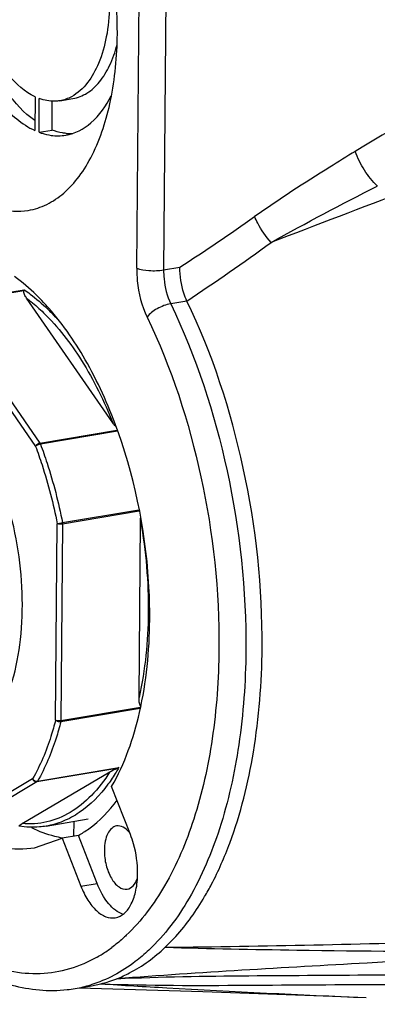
# Model space of a CAD drawing. Header units: millimetres. Extents: x 12 to 2508, y 25 to 1770.
# Tile 35 of 53: x 2166 to 2184, y 629 to 680. Entities that reach past the tile are written whole.
import ezdxf

# ---------------------------------------------------------------- set-up
doc = ezdxf.new("R2010")
doc.units = ezdxf.units.MM
for name, color, linetype in [('CABLE_PBL77', 7, 'Continuous'), ('COVER_J_ABL73', 7, 'Continuous'), ('COVER_J_PBL75', 7, 'Continuous'), ('new_view_8_VBL72', 7, 'Continuous'), ('PLATE_J_PBL74', 7, 'Continuous')]:
    doc.layers.add(name, color=color, linetype=linetype)

# ---------------------------------------------------------------- blocks, each defined once
blk = doc.blocks.new('PLATE_J_PBL74', base_point=(3046.832, 1114.21))
at = {"layer": 'PLATE_J_PBL74', "color": 7}
for p, q in [((3012.017, 1119.892), (3012.003, 1118.158)), ((3012.222, 1118.066), (3012.237, 1119.8)), ((3013.296, 1119.689), (3013.965, 1119.802)), ((3012.891, 1118.179), (3012.904, 1119.684)), ((3012.222, 1118.066), (3012.891, 1118.179)), ((3014.009, 1082.567), (3014.002, 1081.808))]:
    blk.add_line(p, q, dxfattribs=at)
for centre, radius, start, end in [((3013.866, 1120.523), 2.53, 264.4299, 267.9255), ((3013.863, 1120.448), 2.455, 267.928, 272.3113)]:
    blk.add_arc(centre, radius, start, end, dxfattribs=at)
for points, knots in [([(3007.521, 1128.052), (3007.527, 1126.984), (3007.764, 1124.868), (3008.687, 1121.957), (3010.053, 1119.606), (3011.335, 1118.465), (3012.003, 1118.158)], [0, 0, 0, 0, 0.283583, 0.560884, 0.804968, 1, 1, 1, 1]), ([(3012.004, 1118.663), (3011.447, 1119.062), (3010.412, 1120.197), (3008.84, 1123.146), (3008.278, 1125.806), (3008.203, 1127.628)], [0, 0, 0, 0, 0.206165, 0.452074, 1, 1, 1, 1]), ([(3012.017, 1119.892), (3011.496, 1120.137), (3010.497, 1121.034), (3009.429, 1122.875), (3008.705, 1125.15), (3008.516, 1126.804), (3008.509, 1127.639)], [0, 0, 0, 0, 0.195502, 0.439562, 0.716538, 1, 1, 1, 1]), ([(3015.853, 1124.567), (3015.839, 1124.034), (3015.738, 1123.021), (3015.28, 1121.351), (3014.54, 1120.241), (3013.891, 1119.894)], [0, 0, 0, 0, 0.305723, 0.578024, 1, 1, 1, 1]), ([(3013.965, 1119.802), (3014.221, 1119.845), (3014.743, 1120.054), (3015.392, 1120.666), (3015.908, 1121.53), (3016.142, 1122.205), (3016.238, 1122.573)], [0, 0, 0, 0, 0.206305, 0.434544, 0.697952, 1, 1, 1, 1]), ([(3013.296, 1119.689), (3013.21, 1119.674), (3012.854, 1119.639), (3012.491, 1119.707), (3012.237, 1119.8)], [0, 0, 0, 0, 0.243119, 1, 1, 1, 1]), ([(3013.595, 1117.914), (3014.071, 1117.994), (3015.066, 1118.523), (3015.673, 1119.43), (3015.933, 1119.948)], [0, 0, 0, 0, 0.454862, 1, 1, 1, 1]), ([(3012.222, 1118.066), (3012.273, 1118.047), (3012.476, 1117.976), (3012.685, 1117.927), (3012.843, 1117.905)], [0, 0, 0, 0, 0.256528, 1, 1, 1, 1]), ([(3013.62, 1118.005), (3013.559, 1118.011), (3013.311, 1118.044), (3013.068, 1118.112), (3012.891, 1118.179)], [0, 0, 0, 0, 0.243645, 1, 1, 1, 1])]:
    blk.add_open_spline(points, degree=3, knots=knots, dxfattribs=at)
for points in [[(3013.891, 1119.894), (3013.706, 1119.795), (3013.503, 1119.724), (3013.296, 1119.689)], [(3012.843, 1117.905), (3013.091, 1117.871), (3013.348, 1117.872), (3013.595, 1117.914)]]:
    blk.add_open_spline(points, degree=3, dxfattribs=at)
blk = doc.blocks.new('COVER_J_PBL75', base_point=(3038.922, 1113.904))
at = {"layer": 'COVER_J_PBL75', "color": 2}
for p, q in [((3017.25, 1111.062), (3017.465, 1136.145)), ((3018.85, 1136.056), (3018.635, 1110.974)), ((3018.635, 1110.974), (3019.471, 1111.115)), ((3019.839, 1109.373), (3019.002, 1109.232)), ((3014.376, 1079.235), (3015.212, 1079.376))]:
    blk.add_line(p, q, dxfattribs=at)
at = {"layer": 'COVER_J_PBL75', "color": 7}
for p, q in [((3012.717, 1108.989), (3012.702, 1109.007)), ((3012.722, 1109.01), (3012.708, 1109.027)), ((3016.928, 1081.895), (3015.961, 1084.368)), ((3014.246, 1081.849), (3013.409, 1081.708)), ((3015.212, 1079.376), (3014.246, 1081.849)), ((3011.997, 1081.214), (3013.409, 1081.708)), ((3013.409, 1081.708), (3014.376, 1079.235)), ((3014.916, 1074.101), (3015.411, 1074.204)), ((3014.08, 1073.96), (3014.916, 1074.101))]:
    blk.add_line(p, q, dxfattribs=at)
blk.add_lwpolyline([(3014.287, 1073.995), (3020.651, 1073.812), (3027.327, 1073.566), (3029.058, 1073.492)], dxfattribs=at)
at = {"layer": 'COVER_J_PBL75', "color": 2}
for centre, radius, start, end in [((2946.38, 1223.278), 133.876, 303.09042, 305.07757), ((2942.236, 1225.357), 139.551, 303.78587, 305.95183), ((3011.64, 1081.817), 7.189, 299.8532, 302.2514), ((3011.416, 1082.165), 7.603, 302.2735, 306.7632), ((3012.998, 1080.371), 6.502, 279.5748, 286.9078)]:
    blk.add_arc(centre, radius, start, end, dxfattribs=at)
at = {"layer": 'COVER_J_PBL75', "color": 7}
for centre, radius, start, end in [((3003.259, 1100.673), 12.612, 41.4839, 43.1674), ((2990.985, 1093.166), 26.936, 359.5259, 2.5966), ((3013.8, 1080.629), 6.624, 284.0688, 291.5113), ((3012.886, 1081.045), 7.185, 276.2714, 279.5627)]:
    blk.add_arc(centre, radius, start, end, dxfattribs=at)
at = {"layer": 'COVER_J_PBL75', "color": 2}
for points, knots in [([(3074.168, 1140.635), (3066.462, 1136.992), (3054.919, 1131.427), (3039.708, 1123.539), (3032.199, 1119.318), (3028.503, 1117.079)], [0, 0, 0, 0, 0.497517, 0.747775, 1, 1, 1, 1]), ([(3079.782, 1134.356), (3070.576, 1130.603), (3056.734, 1125.019), (3038.173, 1117.754), (3028.843, 1114.178), (3024.166, 1112.388)], [0, 0, 0, 0, 0.498756, 0.748767, 1, 1, 1, 1]), ([(3028.503, 1117.079), (3028.064, 1116.813), (3026.309, 1115.735), (3024.583, 1114.607), (3023.317, 1113.717)], [0, 0, 0, 0, 0.248739, 1, 1, 1, 1]), ([(3029.637, 1115.296), (3029.382, 1115.535), (3028.941, 1116.1), (3028.619, 1116.739), (3028.503, 1117.079)], [0, 0, 0, 0, 0.493277, 1, 1, 1, 1]), ([(3024.166, 1112.388), (3023.9, 1112.69), (3023.595, 1113.128), (3023.365, 1113.603), (3023.317, 1113.717)], [0, 0, 0, 0, 0.764679, 1, 1, 1, 1]), ([(3017.25, 1111.062), (3017.249, 1110.845), (3017.291, 1109.984), (3017.507, 1109.125), (3017.786, 1108.544)], [0, 0, 0, 0, 0.25231, 1, 1, 1, 1]), ([(3017.25, 1111.062), (3017.448, 1110.98), (3017.921, 1110.923), (3018.388, 1110.932), (3018.635, 1110.974)], [0, 0, 0, 0, 0.461159, 1, 1, 1, 1]), ([(3018.635, 1110.974), (3018.634, 1110.821), (3018.663, 1110.226), (3018.811, 1109.632), (3019.002, 1109.232)], [0, 0, 0, 0, 0.256388, 1, 1, 1, 1]), ([(3019.002, 1109.232), (3018.756, 1109.191), (3018.312, 1109.012), (3017.913, 1108.727), (3017.786, 1108.544)], [0, 0, 0, 0, 0.528306, 1, 1, 1, 1]), ([(3019.002, 1109.232), (3020.31, 1106.503), (3022.231, 1100.616), (3022.896, 1094.469), (3022.869, 1091.364)], [0, 0, 0, 0, 0.493573, 1, 1, 1, 1]), ([(3017.786, 1108.544), (3019.037, 1105.933), (3020.874, 1100.302), (3021.51, 1094.422), (3021.485, 1091.452)], [0, 0, 0, 0, 0.493573, 1, 1, 1, 1]), ([(3021.485, 1091.452), (3021.471, 1089.904), (3021.262, 1086.937), (3020.352, 1082.805), (3018.899, 1079.337), (3017.493, 1077.44), (3016.712, 1076.702)], [0, 0, 0, 0, 0.29299, 0.56067, 0.796758, 1, 1, 1, 1]), ([(3022.869, 1091.364), (3022.855, 1089.745), (3022.637, 1086.643), (3021.685, 1082.324), (3020.166, 1078.698), (3018.697, 1076.715), (3017.88, 1075.944)], [0, 0, 0, 0, 0.29299, 0.560671, 0.796758, 1, 1, 1, 1]), ([(3015.218, 1075.581), (3014.769, 1075.324), (3013.818, 1074.91), (3012.279, 1074.659), (3010.694, 1074.796), (3008.479, 1075.512), (3005.753, 1077.429), (3004.01, 1079.54), (3003.177, 1080.755)], [0, 0, 0, 0, 0.107685, 0.213189, 0.321054, 0.435385, 0.693662, 1, 1, 1, 1]), ([(3016.712, 1076.702), (3016.652, 1076.646), (3016.413, 1076.426), (3016.161, 1076.219), (3015.967, 1076.074)], [0, 0, 0, 0, 0.254203, 1, 1, 1, 1]), ([(3017.88, 1075.944), (3017.656, 1075.732), (3016.77, 1074.972), (3015.712, 1074.4), (3014.889, 1074.15)], [0, 0, 0, 0, 0.263465, 1, 1, 1, 1]), ([(3016.229, 1074.467), (3018.49, 1074.573), (3023.056, 1074.632), (3029.944, 1074.655), (3036.901, 1074.754), (3046.22, 1074.978), (3057.88, 1075.378), (3067.207, 1075.767), (3071.871, 1075.972)], [0, 0, 0, 0, 0.121939, 0.246049, 0.371262, 0.496887, 0.74843, 1, 1, 1, 1]), ([(3018.716, 1076.084), (3020.977, 1076.022), (3030.027, 1075.839), (3039.08, 1075.836), (3045.87, 1075.857)], [0, 0, 0, 0, 0.249802, 1, 1, 1, 1]), ([(3033.374, 1075.499), (3031.952, 1075.425), (3026.235, 1075.123), (3020.52, 1074.78), (3016.229, 1074.467)], [0, 0, 0, 0, 0.248674, 1, 1, 1, 1]), ([(3015.411, 1074.204), (3016.538, 1074.13), (3021.086, 1073.856), (3025.637, 1073.644), (3029.059, 1073.493)], [0, 0, 0, 0, 0.248074, 1, 1, 1, 1]), ([(3015.411, 1074.204), (3017.895, 1074.112), (3022.823, 1074.12), (3030.167, 1074.192), (3037.438, 1074.146), (3047.086, 1073.987), (3059.136, 1073.656), (3068.772, 1073.323), (3073.59, 1073.148)], [0, 0, 0, 0, 0.128154, 0.253964, 0.37863, 0.502951, 0.751433, 1, 1, 1, 1])]:
    blk.add_open_spline(points, degree=3, knots=knots, dxfattribs=at)
at = {"layer": 'COVER_J_PBL75', "color": 7}
for points, knots in [([(3016.253, 1123.12), (3016.271, 1125.201), (3015.839, 1128.315), (3014.481, 1132.098), (3013.542, 1133.802), (3013.013, 1134.558)], [0, 0, 0, 0, 0.518552, 0.770001, 1, 1, 1, 1]), ([(3003.094, 1128.626), (3003.078, 1126.755), (3003.429, 1123.945), (3004.541, 1120.459), (3005.648, 1118.144), (3006.972, 1116.241), (3008.455, 1114.844), (3010.046, 1114.032), (3011.166, 1113.955), (3011.668, 1114.04)], [0, 0, 0, 0, 0.30276, 0.451685, 0.591051, 0.716293, 0.824873, 0.917564, 1, 1, 1, 1]), ([(3011.668, 1114.04), (3011.996, 1114.095), (3012.658, 1114.313), (3013.552, 1114.925), (3014.34, 1115.8), (3015.274, 1117.358), (3016.048, 1119.837), (3016.243, 1121.976), (3016.253, 1123.12)], [0, 0, 0, 0, 0.091528, 0.188405, 0.29472, 0.412806, 0.685433, 1, 1, 1, 1]), ([(3019.839, 1109.373), (3019.776, 1109.503), (3019.558, 1110.059), (3019.467, 1110.663), (3019.471, 1111.115)], [0, 0, 0, 0, 0.241813, 1, 1, 1, 1]), ([(3012.458, 1109.301), (3012.338, 1109.428), (3011.87, 1109.907), (3011.358, 1110.344), (3010.956, 1110.631)], [0, 0, 0, 0, 0.261577, 1, 1, 1, 1]), ([(3023.705, 1091.505), (3023.732, 1094.61), (3023.067, 1100.757), (3021.146, 1106.644), (3019.838, 1109.373)], [0, 0, 0, 0, 0.506428, 1, 1, 1, 1]), ([(3017.894, 1094.387), (3017.769, 1097.166), (3016.991, 1101.259), (3014.881, 1106.077), (3013.49, 1108.139), (3012.722, 1109.01)], [0, 0, 0, 0, 0.530314, 0.778853, 1, 1, 1, 1]), ([(3015.961, 1084.368), (3016.641, 1085.544), (3017.62, 1088.387), (3017.907, 1091.347), (3017.921, 1092.943)], [0, 0, 0, 0, 0.459677, 1, 1, 1, 1]), ([(3022.042, 1081.455), (3022.605, 1082.968), (3023.428, 1086.3), (3023.69, 1089.711), (3023.705, 1091.505)], [0, 0, 0, 0, 0.473752, 1, 1, 1, 1]), ([(3014.246, 1081.849), (3014.432, 1081.95), (3015.196, 1082.432), (3015.831, 1083.101), (3016.241, 1083.656)], [0, 0, 0, 0, 0.234859, 1, 1, 1, 1]), ([(3016.214, 1082.333), (3016.122, 1082.318), (3015.93, 1082.216), (3015.734, 1081.927), (3015.612, 1081.537), (3015.585, 1081.242), (3015.584, 1081.085)], [0, 0, 0, 0, 0.187128, 0.411103, 0.684496, 1, 1, 1, 1]), ([(3016.879, 1081.991), (3016.789, 1082.103), (3016.599, 1082.289), (3016.327, 1082.352), (3016.214, 1082.333)], [0, 0, 0, 0, 0.557924, 1, 1, 1, 1]), ([(3008.714, 1081.849), (3009.233, 1081.569), (3010.305, 1081.153), (3011.463, 1081.125), (3011.997, 1081.214)], [0, 0, 0, 0, 0.521242, 1, 1, 1, 1]), ([(3013.422, 1081.712), (3013.291, 1081.734), (3012.749, 1081.848), (3012.227, 1082.047), (3011.85, 1082.234)], [0, 0, 0, 0, 0.241058, 1, 1, 1, 1]), ([(3017.297, 1079.877), (3017.301, 1080.394), (3017.206, 1081.086), (3016.99, 1081.738), (3016.928, 1081.895)], [0, 0, 0, 0, 0.753478, 1, 1, 1, 1]), ([(3020.748, 1078.694), (3020.871, 1078.904), (3021.364, 1079.794), (3021.773, 1080.73), (3022.042, 1081.455)], [0, 0, 0, 0, 0.239442, 1, 1, 1, 1]), ([(3015.584, 1081.085), (3015.581, 1080.827), (3015.644, 1080.323), (3015.898, 1079.665), (3016.258, 1079.184), (3016.618, 1079.055), (3016.762, 1079.079)], [0, 0, 0, 0, 0.304401, 0.593492, 0.827238, 1, 1, 1, 1]), ([(3002.972, 1080.652), (3003.684, 1079.578), (3005.187, 1077.642), (3007.834, 1075.362), (3010.697, 1073.99), (3012.724, 1073.799), (3013.671, 1073.903)], [0, 0, 0, 0, 0.291755, 0.5518, 0.784354, 1, 1, 1, 1]), ([(3016.15, 1077.607), (3016.318, 1077.635), (3016.667, 1077.82), (3017.023, 1078.346), (3017.246, 1079.055), (3017.295, 1079.591), (3017.297, 1079.877)], [0, 0, 0, 0, 0.187136, 0.411118, 0.684496, 1, 1, 1, 1]), ([(3014.376, 1079.235), (3014.474, 1078.984), (3014.696, 1078.529), (3015.129, 1077.978), (3015.62, 1077.632), (3015.99, 1077.58), (3016.15, 1077.607)], [0, 0, 0, 0, 0.314581, 0.586592, 0.810706, 1, 1, 1, 1]), ([(3016.56, 1077.781), (3016.267, 1077.874), (3015.691, 1078.364), (3015.359, 1079), (3015.212, 1079.376)], [0, 0, 0, 0, 0.432435, 1, 1, 1, 1]), ([(3016.762, 1079.079), (3016.878, 1079.098), (3017.12, 1079.254), (3017.238, 1079.501), (3017.286, 1079.641)], [0, 0, 0, 0, 0.440423, 1, 1, 1, 1]), ([(3018.716, 1076.084), (3018.906, 1076.264), (3019.677, 1077.056), (3020.321, 1077.967), (3020.748, 1078.694)], [0, 0, 0, 0, 0.236517, 1, 1, 1, 1]), ([(3018.716, 1076.084), (3023.816, 1076.14), (3033.968, 1076.375), (3054.158, 1076.956), (3069.253, 1077.318), (3079.295, 1077.511)], [0, 0, 0, 0, 0.252477, 0.502735, 1, 1, 1, 1]), ([(3016.229, 1074.467), (3016.452, 1074.554), (3017.355, 1074.967), (3018.168, 1075.567), (3018.716, 1076.084)], [0, 0, 0, 0, 0.240788, 1, 1, 1, 1])]:
    blk.add_open_spline(points, degree=3, knots=knots, dxfattribs=at)
at = {"layer": 'COVER_J_PBL75', "color": 2}
blk.add_open_spline([(3024.166, 1112.388), (3025.969, 1113.392), (3027.796, 1114.354), (3029.634, 1115.295)], degree=3, dxfattribs=at)
blk = doc.blocks.new('CABLE_PBL77', base_point=(2998.349, 1095.022))
at = {"layer": 'CABLE_PBL77', "color": 2}
for p, q in [((3007.279, 1109.246), (3011.461, 1109.951)), ((3011.438, 1109.9), (3007.318, 1109.206)), ((3007.318, 1109.206), (3012.264, 1102.059)), ((3007.094, 1109.034), (3012.04, 1101.887)), ((3012.264, 1102.059), (3016.232, 1102.728)), ((3016.253, 1102.666), (3012.294, 1101.999)), ((3013.432, 1097.958), (3017.368, 1098.621)), ((3017.384, 1098.549), (3013.439, 1097.884)), ((3013.075, 1087.783), (3013.162, 1097.902)), ((3013.439, 1097.884), (3013.352, 1087.765)), ((3013.352, 1087.765), (3017.44, 1088.454)), ((3012.146, 1084.633), (3016.327, 1085.338)), ((3016.234, 1085.294), (3012.114, 1084.599)), ((3011.894, 1084.761), (3006.861, 1081.789)), ((3012.114, 1084.599), (3007.082, 1081.627))]:
    blk.add_line(p, q, dxfattribs=at)
at = {"layer": 'CABLE_PBL77', "color": 7}
for p, q in [((3016.025, 1103.101), (3011.585, 1109.517)), ((3017.37, 1088.959), (3017.448, 1098.043)), ((3017.428, 1088.386), (3013.344, 1087.698)), ((3011.353, 1082.456), (3015.871, 1085.124)), ((3012.584, 1082.327), (3014.758, 1082.694))]:
    blk.add_line(p, q, dxfattribs=at)
for points, knots in [([(3011.585, 1109.517), (3011.543, 1109.578), (3011.485, 1109.673), (3011.437, 1109.802), (3011.427, 1109.871), (3011.438, 1109.9)], [0, 0, 0, 0, 0.532911, 0.77892, 1, 1, 1, 1]), ([(3011.461, 1109.951), (3011.459, 1109.947), (3011.45, 1109.931), (3011.443, 1109.914), (3011.438, 1109.9)], [0, 0, 0, 0, 0.211763, 1, 1, 1, 1]), ([(3017.446, 1088.496), (3017.409, 1088.563), (3017.378, 1088.722), (3017.37, 1088.878), (3017.37, 1088.959)], [0, 0, 0, 0, 0.487634, 1, 1, 1, 1]), ([(3015.871, 1085.124), (3015.894, 1085.138), (3016.011, 1085.203), (3016.133, 1085.26), (3016.234, 1085.294)], [0, 0, 0, 0, 0.205346, 1, 1, 1, 1]), ([(3011.202, 1082.321), (3011.191, 1082.327), (3011.211, 1082.358), (3011.225, 1082.368), (3011.23, 1082.373)], [0, 0, 0, 0, 0.627899, 1, 1, 1, 1]), ([(3012.584, 1082.327), (3012.471, 1082.308), (3012.015, 1082.25), (3011.55, 1082.268), (3011.208, 1082.319)], [0, 0, 0, 0, 0.247871, 1, 1, 1, 1]), ([(3011.23, 1082.373), (3011.238, 1082.379), (3011.278, 1082.41), (3011.32, 1082.436), (3011.353, 1082.456)], [0, 0, 0, 0, 0.215244, 1, 1, 1, 1])]:
    blk.add_open_spline(points, degree=3, knots=knots, dxfattribs=at)
at = {"layer": 'CABLE_PBL77', "color": 2}
for points, knots in [([(3011.461, 1109.951), (3011.564, 1109.88), (3011.985, 1109.578), (3012.378, 1109.237), (3012.66, 1108.963)], [0, 0, 0, 0, 0.240256, 1, 1, 1, 1]), ([(3011.585, 1109.517), (3011.659, 1109.461), (3011.961, 1109.225), (3012.247, 1108.969), (3012.455, 1108.767)], [0, 0, 0, 0, 0.24279, 1, 1, 1, 1]), ([(3012.455, 1108.767), (3013.207, 1108.038), (3014.586, 1106.237), (3015.58, 1104.213), (3016.025, 1103.101)], [0, 0, 0, 0, 0.466554, 1, 1, 1, 1]), ([(3012.66, 1108.963), (3012.717, 1108.908), (3012.945, 1108.681), (3013.163, 1108.444), (3013.323, 1108.26)], [0, 0, 0, 0, 0.244813, 1, 1, 1, 1]), ([(3012.04, 1101.887), (3012.048, 1101.908), (3012.1, 1101.989), (3012.191, 1102.047), (3012.264, 1102.059)], [0, 0, 0, 0, 0.23148, 1, 1, 1, 1]), ([(3012.294, 1101.999), (3012.245, 1101.991), (3012.156, 1101.961), (3012.071, 1101.917), (3012.04, 1101.887)], [0, 0, 0, 0, 0.537135, 1, 1, 1, 1]), ([(3012.04, 1101.887), (3012.159, 1101.569), (3012.613, 1100.265), (3012.96, 1098.924), (3013.162, 1097.902)], [0, 0, 0, 0, 0.24562, 1, 1, 1, 1]), ([(3012.294, 1101.999), (3012.415, 1101.677), (3012.876, 1100.354), (3013.227, 1098.994), (3013.432, 1097.958)], [0, 0, 0, 0, 0.24562, 1, 1, 1, 1]), ([(3007.911, 1086.033), (3008.354, 1086.177), (3009.239, 1086.733), (3010.226, 1088.08), (3010.934, 1089.868), (3011.334, 1092.005), (3011.408, 1094.37), (3011.152, 1096.827), (3010.58, 1099.227), (3009.99, 1100.752), (3009.644, 1101.468)], [0, 0, 0, 0, 0.082783, 0.178925, 0.292196, 0.421582, 0.563078, 0.710974, 0.858776, 1, 1, 1, 1]), ([(3017.448, 1098.043), (3017.722, 1096.486), (3017.99, 1093.439), (3017.693, 1090.384), (3017.37, 1088.959)], [0, 0, 0, 0, 0.519603, 1, 1, 1, 1]), ([(3013.162, 1097.902), (3013.179, 1097.907), (3013.268, 1097.928), (3013.359, 1097.946), (3013.432, 1097.958)], [0, 0, 0, 0, 0.194302, 1, 1, 1, 1]), ([(3013.439, 1097.884), (3013.389, 1097.876), (3013.296, 1097.874), (3013.201, 1097.885), (3013.162, 1097.902)], [0, 0, 0, 0, 0.538488, 1, 1, 1, 1]), ([(3013.075, 1087.783), (3013.003, 1087.503), (3012.704, 1086.462), (3012.286, 1085.452), (3011.894, 1084.761)], [0, 0, 0, 0, 0.266587, 1, 1, 1, 1]), ([(3013.344, 1087.698), (3013.271, 1087.414), (3012.968, 1086.359), (3012.543, 1085.334), (3012.146, 1084.633)], [0, 0, 0, 0, 0.266588, 1, 1, 1, 1]), ([(3013.075, 1087.783), (3013.115, 1087.766), (3013.209, 1087.755), (3013.303, 1087.757), (3013.352, 1087.765)], [0, 0, 0, 0, 0.461153, 1, 1, 1, 1]), ([(3013.344, 1087.697), (3013.271, 1087.685), (3013.167, 1087.708), (3013.09, 1087.766), (3013.075, 1087.783)], [0, 0, 0, 0, 0.770088, 1, 1, 1, 1]), ([(3016.327, 1085.338), (3016.284, 1085.262), (3016.111, 1084.967), (3015.922, 1084.682), (3015.771, 1084.478)], [0, 0, 0, 0, 0.256527, 1, 1, 1, 1]), ([(3015.871, 1085.124), (3015.595, 1084.685), (3014.997, 1083.896), (3013.889, 1082.992), (3012.649, 1082.478), (3011.777, 1082.42), (3011.353, 1082.456)], [0, 0, 0, 0, 0.281421, 0.534174, 0.768677, 1, 1, 1, 1]), ([(3012.114, 1084.599), (3012.069, 1084.592), (3011.965, 1084.624), (3011.907, 1084.712), (3011.894, 1084.761)], [0, 0, 0, 0, 0.475084, 1, 1, 1, 1]), ([(3015.771, 1084.478), (3015.36, 1083.922), (3014.642, 1083.18), (3013.484, 1082.551), (3012.884, 1082.378), (3012.584, 1082.327)], [0, 0, 0, 0, 0.527812, 0.767911, 1, 1, 1, 1])]:
    blk.add_open_spline(points, degree=3, knots=knots, dxfattribs=at)
at = {"layer": 'CABLE_PBL77', "color": 7}
for points in [[(3016.167, 1102.924), (3016.115, 1102.979), (3016.068, 1103.039), (3016.025, 1103.101)], [(3017.448, 1098.043), (3017.449, 1098.103), (3017.452, 1098.164), (3017.458, 1098.225)], [(3017.472, 1088.459), (3017.462, 1088.47), (3017.454, 1088.483), (3017.446, 1088.496)], [(3016.327, 1085.338), (3016.298, 1085.32), (3016.267, 1085.304), (3016.234, 1085.294)]]:
    blk.add_open_spline(points, degree=3, dxfattribs=at)
at = {"layer": 'CABLE_PBL77', "color": 2}
for points in [[(3012.264, 1102.059), (3012.277, 1102.041), (3012.287, 1102.02), (3012.294, 1101.999)], [(3013.432, 1097.958), (3013.436, 1097.934), (3013.439, 1097.909), (3013.439, 1097.884)], [(3013.352, 1087.765), (3013.352, 1087.742), (3013.349, 1087.719), (3013.344, 1087.698)], [(3011.894, 1084.761), (3011.939, 1084.678), (3012.053, 1084.618), (3012.146, 1084.633)], [(3012.146, 1084.633), (3012.138, 1084.62), (3012.127, 1084.607), (3012.114, 1084.599)]]:
    blk.add_open_spline(points, degree=3, dxfattribs=at)
blk = doc.blocks.new('COVER_J_ABL73', base_point=(3032.495, 1114.21))
at = {"layer": 'CABLE_PBL77'}
blk.add_blockref('CABLE_PBL77', (2998.349, 1095.022), dxfattribs=at)
at = {"layer": 'COVER_J_PBL75'}
blk.add_blockref('COVER_J_PBL75', (3038.922, 1113.904), dxfattribs=at)
at = {"layer": 'PLATE_J_PBL74'}
blk.add_blockref('PLATE_J_PBL74', (3046.832, 1114.21), dxfattribs=at)
blk = doc.blocks.new('NEW_VIEW_8_VBL72', base_point=(3094.865, 1579.719))
at = {"layer": 'COVER_J_ABL73'}
blk.add_blockref('COVER_J_ABL73', (3032.495, 1114.21), dxfattribs=at)

msp = doc.modelspace()

# ---------------------------------------------------------------- block references
at = {"layer": 'new_view_8_VBL72'}
msp.add_blockref('NEW_VIEW_8_VBL72', (2249.23, 1135.959), dxfattribs=at)

doc.saveas('drawing.dxf')
